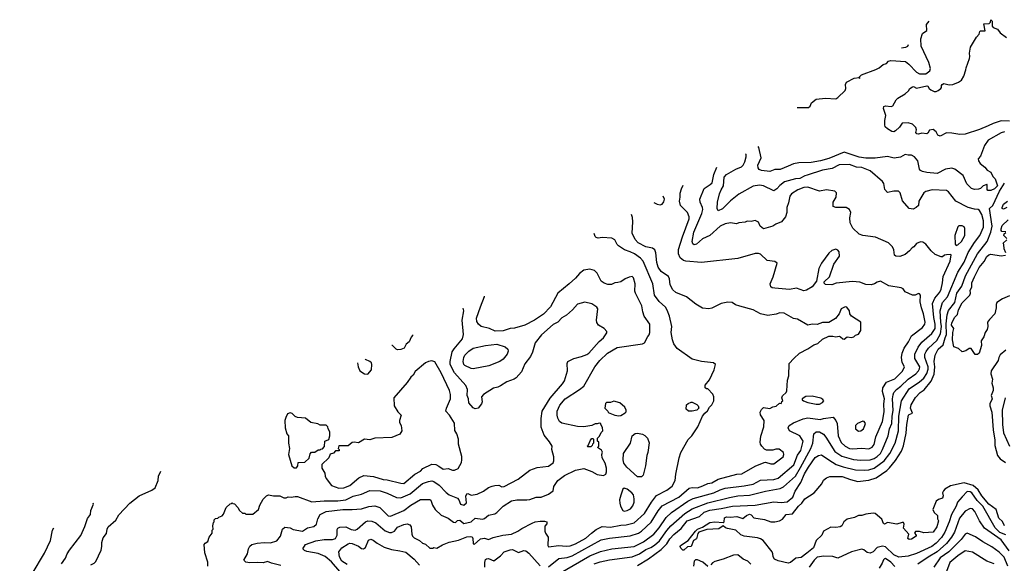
# Model space of a CAD drawing. Extents: x 1793424 to 1900092, y 321114 to 470632.
# Tile 252 of 256: x 1834248 to 1843774, y 456934 to 462190. Entities that reach past the tile are written whole.
import ezdxf

# ---------------------------------------------------------------- set-up
doc = ezdxf.new("R2010")
doc.units = 0

msp = doc.modelspace()

# ---------------------------------------------------------------- linework, layer by layer
at = {"layer": '0CON05XD'}
for points in [[(1841769.1, 461340.9), (1841878.3, 461341.7), (1841897.5, 461355), (1841907.5, 461385), (1841955, 461422.5), (1842045, 461430), (1842145, 461423.8), (1842165, 461436.2), (1842235, 461506.7), (1842240.8, 461525), (1842239.2, 461565), (1842248.8, 461585), (1842322.5, 461625), (1842370, 461630), (1842375, 461622.5), (1842370, 461635), (1842392.2, 461657.8), (1842532.1, 461707.9), (1842564.7, 461725.3), (1842602.2, 461757.8), (1842635, 461767.8), (1842655, 461789.2), (1842675, 461794.2), (1842816.8, 461786.8), (1842850.6, 461760.6), (1842925, 461683.3), (1842955, 461665.6), (1843015, 461667.8), (1843052.5, 461695), (1843059.7, 461719.7), (1843045, 461777.5), (1842968.5, 461935), (1842967.5, 462005), (1842981.9, 462058.1), (1843024, 462085), (1843020.6, 462145), (1843045.8, 462177)], [(1843825, 461209.4), (1843745, 461211.4), (1843665, 461186.2), (1843617.2, 461162.8), (1843535, 461128.6), (1843395, 461083.8), (1843345, 461080), (1843265, 461094), (1843215, 461096), (1843155, 461063.8), (1843132.5, 461075), (1843116.2, 461105), (1843085, 461129.4), (1843049.1, 461120.9), (1843035.7, 461094.3), (1843025, 461086.7), (1842975, 461092), (1842943.6, 461083.6), (1842926.4, 461086.4), (1842919.3, 461099.3), (1842923.3, 461125), (1842919.3, 461149.3), (1842885, 461180), (1842845, 461192.5), (1842785, 461190), (1842759.3, 461150.7), (1842722.5, 461115), (1842705, 461106.7), (1842685, 461108.8), (1842643.3, 461135), (1842622.5, 461155), (1842617.5, 461175), (1842617.5, 461215), (1842627.5, 461265), (1842607, 461333), (1842610, 461350), (1842625, 461356.2), (1842678.8, 461351.2), (1842695, 461357.5), (1842727.5, 461415), (1842745, 461432.5), (1842815, 461472.5), (1842848.8, 461501.2), (1842859.2, 461525), (1842885, 461541.5), (1842895, 461542.9), (1842925, 461529.4), (1843025, 461550), (1843035.9, 461545.9), (1843048, 461525), (1843065, 461510.8), (1843095, 461496.2), (1843115, 461496.2), (1843135, 461504), (1843158.6, 461525), (1843167.1, 461535), (1843166.7, 461553.3), (1843172.5, 461565), (1843188.3, 461571.7), (1843241.2, 461561.2), (1843275, 461564), (1843332.5, 461585), (1843360, 461605), (1843383.3, 461645), (1843403.3, 461705), (1843404, 461725), (1843438, 461815), (1843441.2, 461835), (1843436, 461865), (1843446.2, 461925), (1843505, 462022.5), (1843530.7, 462049.3), (1843537.5, 462075), (1843545, 462082.5), (1843588.3, 462081.7), (1843575, 462150), (1843627, 462153), (1843640, 462165), (1843645, 462190), (1843656.7, 462175), (1843658.3, 462128.3), (1843667.5, 462115), (1843708.8, 462098.8), (1843733, 462063), (1843795, 462017.5)], [(1842843.6, 461947.6), (1842838.9, 461931.1), (1842819.1, 461920.9), (1842778.4, 461914)], [(1843775.7, 461104.3), (1843745, 461095.7), (1843616.7, 461025), (1843581.2, 460975), (1843545, 460870), (1843520, 460845), (1843523.3, 460825), (1843539.7, 460799.7), (1843586.2, 460765), (1843608.8, 460735), (1843643.3, 460715), (1843663, 460673), (1843685, 460650), (1843707.5, 460585), (1843680, 460555), (1843645, 460537.5), (1843615, 460537.5), (1843607, 460547), (1843610, 460595), (1843605, 460597.5), (1843570, 460585), (1843545, 460557.5), (1843525, 460550), (1843485, 460548.8), (1843456.4, 460556.4), (1843413, 460603), (1843376.2, 460685), (1843295.6, 460745.6), (1843265, 460756), (1843206.1, 460746.1), (1843123.6, 460703.6), (1843025, 460712), (1842981.2, 460721.2), (1842962.3, 460732.3), (1842953.8, 460745), (1842938.8, 460825), (1842903.9, 460863.9), (1842875, 460881.2), (1842845, 460880), (1842815, 460887.5), (1842770.5, 460859.5), (1842707.5, 460852.5), (1842645, 460866.9), (1842525, 460851.8), (1842435, 460850.8), (1842370.6, 460860.6), (1842225, 460908.8), (1842075, 460849.1), (1841995, 460826.9), (1841905, 460810.9), (1841785, 460805.6), (1841735, 460795.8), (1841682.5, 460775), (1841605, 460740.8), (1841555, 460740), (1841505, 460721.4), (1841425, 460731.8), (1841402.2, 460742.2), (1841393.1, 460756.9), (1841390.6, 460785), (1841422.5, 460855), (1841398.8, 460955), (1841392.8, 460963.4)], [(1840576.6, 457213.4), (1840648.5, 457271.5), (1840705, 457345.5), (1840824.3, 457385), (1840871.8, 457428.2), (1840925, 457449.2), (1841035, 457462.9), (1841145, 457487.1), (1841365, 457496.7), (1841545, 457526.9), (1841615, 457522.5), (1841675, 457528.2), (1841727.3, 457572.7), (1841750, 457630), (1841805, 457714.3), (1841842.3, 457797.7), (1841880.9, 457865), (1841945, 457956.7), (1841975, 457975.8), (1842005, 457982), (1842075, 457933.3), (1842149.1, 457889.1), (1842215, 457867.5), (1842335, 457837.1), (1842425, 457833.8), (1842465, 457837.3), (1842515, 457854.5), (1842612.5, 457925), (1842665.5, 457995), (1842718.7, 458095), (1842749.2, 458215), (1842753.6, 458356.4), (1842780.5, 458505), (1842855, 458619.4), (1842955, 458689.1), (1842995.5, 458725), (1843025, 458768), (1843037.5, 458812.5), (1843037.2, 458835), (1843004, 458924), (1843004.5, 458955), (1843017.9, 458982.1), (1843041.9, 459015), (1843120.4, 459089.6), (1843156.3, 459153.7), (1843168, 459222), (1843159.5, 459265), (1843152.7, 459375), (1843176.5, 459455), (1843225, 459510.8), (1843325, 459750), (1843384.5, 459845), (1843425, 459937.5), (1843484.4, 460035), (1843536.2, 460103.8), (1843572.2, 460185), (1843574.4, 460245), (1843557.6, 460307.6), (1843535, 460346.7), (1843520, 460355), (1843485, 460358), (1843424.5, 460374.5), (1843304.2, 460434.2), (1843235.9, 460525.9), (1843215, 460540), (1843075.6, 460545.6), (1843015, 460529.2), (1842995.6, 460514.4), (1842946.2, 460435), (1842942.5, 460395), (1842920, 460375), (1842891.7, 460358.3), (1842855, 460363.3), (1842787.7, 460437.7), (1842766.7, 460515), (1842750.7, 460530.7), (1842705, 460533.3), (1842645, 460520), (1842618.3, 460548.3), (1842608.8, 460605), (1842595, 460626.7), (1842475, 460728.8), (1842395, 460762.2), (1842343.2, 460763.2), (1842275, 460788.6), (1842175, 460785.7), (1842110.3, 460749.7), (1842015, 460734.3), (1841865.7, 460685.7), (1841845, 460680.8), (1841797.5, 460655), (1841755, 460651.8), (1841646.4, 460623.6), (1841602.4, 460587.6), (1841573.8, 460555), (1841545, 460536.2), (1841445, 460584.2), (1841405, 460590), (1841345, 460579.5), (1841205, 460501.5), (1841125, 460437.8), (1841048.3, 460361.7), (1841005, 460343.3), (1840995.9, 460365.9), (1840999.4, 460425), (1841017.9, 460505), (1841033.6, 460545), (1841058.9, 460585), (1841063, 460667), (1841085, 460692.2), (1841176.2, 460745), (1841231.2, 460768.8), (1841246.7, 460785), (1841265, 460816.7), (1841277.1, 460865), (1841275.6, 460885.6), (1841268.8, 460892.9)], [(1841801.2, 457858.8), (1841903.5, 458045), (1841921.1, 458095), (1841933, 458187), (1841955, 458205.8), (1841985, 458204.2), (1842025, 458183.8), (1842048.6, 458155), (1842134.3, 458015), (1842201.1, 457971.1), (1842315, 457937.5), (1842385, 457930.6), (1842475.5, 457935.5), (1842515, 457948.2), (1842545, 457965.5), (1842575, 457994.4), (1842596.5, 458035), (1842650, 458165), (1842663.8, 458235), (1842685, 458286.7), (1842687.9, 458355), (1842697.9, 458412.1), (1842693.1, 458525), (1842697.4, 458562.6), (1842705.6, 458585), (1842730.6, 458615), (1842773.6, 458646.4), (1842844.1, 458715.9), (1842917.5, 458765), (1842945, 458796), (1842954.4, 458815), (1842955.5, 458835), (1842907.8, 458915), (1842908.9, 458955), (1842942.2, 459025), (1842975, 459072.5), (1843074, 459156), (1843103.8, 459205), (1843106.6, 459245), (1843091.2, 459311.2), (1843080.9, 459445), (1843101.5, 459498.5), (1843150.6, 459555), (1843164.3, 459585), (1843177.8, 459645), (1843181.7, 459708.3), (1843250, 459855), (1843260, 459915), (1843255, 459920), (1843215, 459917.5), (1843195, 459912.5), (1843175, 459896.7), (1843163, 459897), (1843105, 459920), (1843066, 459956), (1843015, 460018.8), (1842985, 460038.8), (1842965, 460042), (1842925, 460026.2), (1842900, 459995), (1842882.5, 459985), (1842857.5, 459955), (1842815, 459920), (1842765, 459900), (1842725, 459902.5), (1842713, 459913), (1842706.4, 459966.4), (1842693.3, 459995), (1842652.7, 460032.7), (1842528, 460088), (1842405, 460102.5), (1842371.2, 460115), (1842310, 460175), (1842284, 460225), (1842278.8, 460275), (1842288.8, 460325), (1842277.5, 460355), (1842245, 460373.3), (1842145, 460373.3), (1842120, 460385), (1842120, 460425), (1842146.2, 460475), (1842150, 460515), (1842135, 460532.5), (1842055, 460544), (1841985, 460532), (1841875, 460569.4), (1841835, 460568.6), (1841775.5, 460544.5), (1841716, 460505), (1841700.8, 460485), (1841685, 460420), (1841671.2, 460375), (1841670, 460325), (1841656.1, 460283.9), (1841617.5, 460235), (1841565, 460213.3), (1841535, 460193.8), (1841445, 460167.5), (1841412.5, 460195), (1841395, 460232.5), (1841365, 460247.5), (1841325, 460240), (1841285, 460242.5), (1841266.4, 460233.6), (1841205, 460226.7), (1841183, 460217), (1841125, 460227.5), (1841075, 460216.7), (1841025, 460193.8), (1840925, 460102.5), (1840855, 460072.5), (1840795, 460020), (1840773.6, 460013.6), (1840761.7, 460021.7), (1840754.2, 460045), (1840771.8, 460135), (1840848.6, 460315), (1840856, 460355), (1840853.8, 460375), (1840831.2, 460425), (1840828.8, 460455), (1840871.2, 460558.8), (1840930, 460595), (1840947, 460613), (1840962.9, 460692.9), (1840991.9, 460763.6)], [(1842961.7, 459461.7), (1842962.5, 459525), (1842955, 459540), (1842945, 459542.5), (1842913, 459527), (1842885, 459526.7), (1842815, 459557.5), (1842796.4, 459586.4), (1842777, 459597), (1842658.3, 459618.3), (1842575, 459663.3), (1842545, 459652.5), (1842520, 459635), (1842485, 459627.5), (1842435, 459631.2), (1842375, 459653.3), (1842305, 459658.8), (1842146.4, 459643.6), (1842105, 459627.5), (1842045, 459630), (1842031.7, 459641.7), (1842030, 459655), (1842082.5, 459705), (1842124.1, 459825.9), (1842180, 459905), (1842176.1, 459946.1), (1842165, 459962.5), (1842145, 459970), (1842105, 459958.8), (1842075.8, 459934.2), (1842004.2, 459835.8), (1841981.2, 459785), (1841957, 459663), (1841915, 459607.5), (1841860, 459575), (1841835, 459568.8), (1841765, 459593.3), (1841695, 459581.2), (1841555, 459593.3), (1841528.3, 459598.3), (1841517, 459607), (1841510, 459635), (1841538.8, 459705), (1841576.7, 459835), (1841555, 459851.2), (1841480.5, 459860.5), (1841415, 459922.5), (1841395, 459930), (1841365, 459928), (1841195, 459880), (1840843.9, 459843.9), (1840694.5, 459854.5), (1840672.1, 459862.1), (1840639.1, 459889.1), (1840621.1, 459925), (1840622.6, 459967.4), (1840659.4, 460090.6), (1840724.3, 460265), (1840725.6, 460285), (1840708, 460325), (1840642, 460395), (1840632.9, 460435), (1840636.8, 460473.2), (1840637.9, 460512.1), (1840650, 460555), (1840668.1, 460591.7)], [(1843777.5, 457295), (1843758.3, 457338.3), (1843720.9, 457370.9), (1843694.2, 457455), (1843625, 457505.6), (1843557.1, 457585), (1843520, 457645), (1843473.1, 457685), (1843385, 457711.5), (1843255, 457682.5), (1843199.7, 457650.3), (1843186.2, 457635), (1843176.2, 457615), (1843182, 457585), (1843175.7, 457564.3), (1843138.7, 457551.3), (1843115.7, 457534.3), (1843084.3, 457455), (1843095, 457426.7), (1843127.5, 457397.5), (1843127.5, 457365), (1843136, 457346), (1843121.4, 457285), (1843087.5, 457235), (1842995, 457228), (1842955, 457240), (1842915, 457241.2), (1842903.8, 457225), (1842922.5, 457205), (1842920, 457195), (1842875, 457166), (1842854.2, 457164.2), (1842840, 457175), (1842851.4, 457215), (1842798, 457275), (1842806.4, 457313.6), (1842798.2, 457328.2), (1842785, 457330), (1842735, 457311.8), (1842645, 457330), (1842615, 457312.5), (1842605, 457320), (1842589.5, 457359.5), (1842526.1, 457416.1), (1842505, 457420), (1842435, 457410), (1842395, 457397.5), (1842365, 457397.5), (1842325, 457377.5), (1842255, 457360), (1842222.5, 457335), (1842203, 457297), (1842185, 457287.5), (1842145, 457281.2), (1842095, 457283.3), (1842026.1, 457243.9), (1842008, 457205), (1841955.6, 457154.4), (1841927.5, 457085), (1841865, 457032.2), (1841808.8, 456991.2), (1841756.9, 456983.1), (1841705, 456941.2), (1841683.3, 456936.7), (1841587.3, 456957.3), (1841550, 456975), (1841536.7, 456995), (1841536.4, 457026.4), (1841527.5, 457045), (1841440, 457155), (1841415, 457172), (1841385, 457181.4), (1841256.1, 457196.1), (1841225, 457210), (1841175.6, 457255.6), (1841095, 457268.8), (1841076.7, 457276.7), (1841055, 457297.5), (1841012.3, 457267.7), (1840895, 457260), (1840817.5, 457235), (1840808.3, 457221.7), (1840795, 457170), (1840767, 457153), (1840745, 457096.7), (1840708.3, 457091.7), (1840675, 457060), (1840665, 457060), (1840645, 457080), (1840637.5, 457095), (1840640, 457105), (1840714.2, 457155.8), (1840786.7, 457245), (1840805, 457263.3), (1840855, 457283.8), (1840925, 457330), (1840975, 457334), (1841055, 457327.5), (1841063.6, 457336.4), (1841067.3, 457372.7), (1841085, 457384), (1841125, 457378.6), (1841185.7, 457385.7), (1841245, 457366.7), (1841280, 457395), (1841308.3, 457408.3), (1841325, 457403.3), (1841350, 457375), (1841455, 457357.5), (1841515, 457333.8), (1841555, 457333.3), (1841600, 457345), (1841629.3, 457360.7), (1841662.5, 457405), (1841725, 457412.5), (1841783.3, 457485), (1841816.2, 457515), (1841844.3, 457555.7), (1841933.9, 457616.1), (1842008.3, 457701.7), (1842025, 457736.2), (1842055, 457761.2), (1842085.9, 457774.1), (1842205, 457774.5), (1842285, 457744), (1842356.1, 457726.1), (1842435.7, 457734.3), (1842465, 457737.1), (1842535, 457761.9), (1842638.1, 457831.9), (1842665, 457855.8), (1842722.5, 457927.5), (1842781.2, 458018.8), (1842800.5, 458069.5), (1842823.4, 458193.4), (1842830, 458275), (1842848.8, 458365), (1842855, 458373.3), (1842885.8, 458385), (1842866.2, 458435), (1842872.9, 458465), (1842915, 458535.8), (1842959.2, 458585), (1842998.5, 458611.5), (1843068.2, 458695), (1843095, 458762.5), (1843100.7, 458835), (1843095.4, 458885), (1843104.5, 458945), (1843135.6, 459005), (1843183, 459047), (1843201.7, 459115), (1843214.7, 459145.3), (1843212.1, 459247.9), (1843222.9, 459335), (1843235, 459378), (1843296.7, 459455), (1843315.3, 459544.7), (1843363.3, 459615), (1843400, 459715), (1843475, 459855.8), (1843515, 459925.7), (1843608, 460045), (1843644, 460135), (1843655.9, 460195), (1843630, 460365), (1843662.2, 460395), (1843728, 460532), (1843775, 460610)], [(1840384, 460423.4), (1840416.4, 460406.4), (1840445, 460401.2), (1840465, 460406.7), (1840481.7, 460428.3), (1840486.2, 460455), (1840475.3, 460484.9)], [(1843797.5, 460375), (1843765, 460358.8), (1843754.3, 460364.3), (1843754.2, 460375), (1843767.5, 460405), (1843805, 460436.7)], [(1840857.2, 457682.8), (1840905, 457707.1), (1840945, 457712.9), (1841005.9, 457745.9), (1841185, 457794.2), (1841235, 457800), (1841365, 457873.3), (1841450.7, 457909.3), (1841465, 457912.5), (1841515, 457896.7), (1841545, 457896.7), (1841635, 457962.5), (1841642.5, 457985), (1841637.5, 458005), (1841596, 458036), (1841565, 458036.2), (1841535, 458026.7), (1841475, 458027.5), (1841455, 458037.5), (1841427.5, 458065), (1841416.7, 458085), (1841412, 458105), (1841418.3, 458161.7), (1841446.7, 458255), (1841450, 458315), (1841415, 458370), (1841412.5, 458395), (1841425, 458422.5), (1841445, 458440), (1841505, 458431.2), (1841535, 458446.7), (1841566.1, 458453.9), (1841598.3, 458481.7), (1841615, 458480), (1841620, 458485), (1841621.7, 458498.3), (1841630, 458505), (1841622.5, 458535), (1841628.3, 458551.7), (1841662.5, 458585), (1841669.3, 458600.7), (1841676.4, 458703.6), (1841688.8, 458745), (1841692.5, 458865), (1841737.5, 458915), (1841793.9, 458966.1), (1841873.6, 459006.4), (1841930, 459045), (1841970.7, 459059.3), (1842015, 459102.5), (1842075, 459130), (1842115, 459130), (1842145, 459122.5), (1842175, 459130), (1842190, 459125), (1842213, 459103), (1842225, 459102.5), (1842255, 459122.5), (1842295, 459117.5), (1842317, 459123), (1842335, 459140), (1842365, 459150), (1842387.5, 459185), (1842387.5, 459265), (1842295, 459322.5), (1842280, 459345), (1842276.1, 459376.1), (1842249.3, 459409.3), (1842235, 459412.5), (1842197, 459393), (1842176.7, 459345), (1842139.5, 459300.5), (1842075, 459263.3), (1842015, 459263.3), (1841965, 459242.5), (1841915, 459246.7), (1841875, 459237.5), (1841775, 459293.8), (1841735, 459300), (1841645, 459352.5), (1841604.1, 459355.9), (1841566.4, 459343.6), (1841485, 459331.2), (1841415, 459346.7), (1841345, 459386), (1841215, 459419.2), (1841175, 459432), (1841142.5, 459455), (1841098.8, 459458.8), (1841035, 459447.5), (1840945, 459402), (1840914.1, 459395.9), (1840855, 459400), (1840788.3, 459438.3), (1840699.7, 459509.7), (1840595, 459552.5), (1840566.6, 459576.6), (1840540.8, 459625), (1840533.8, 459685), (1840525.8, 459705.8), (1840455, 459755.8), (1840426.4, 459796.4), (1840412.8, 459842.8), (1840403.8, 459935), (1840393.3, 459965), (1840371.7, 459981.7), (1840306.1, 459993.9), (1840231.1, 460031.1), (1840203.4, 460063.4), (1840174, 460125), (1840181.2, 460235), (1840176.1, 460276.1), (1840166, 460305.7)], [(1843308.3, 460008.3), (1843325, 460013.3), (1843358.8, 460045), (1843392, 460105), (1843392.3, 460172.3), (1843385, 460186.7), (1843365, 460198), (1843335, 460196.2), (1843323.9, 460186.1), (1843294, 460105), (1843298.3, 460018.3), (1843308.3, 460008.3)], [(1843788.3, 460138.3), (1843751.7, 460141.7), (1843743, 460153), (1843743, 460167), (1843755, 460200), (1843810, 460255)], [(1837344.1, 456854.1), (1837265, 456948.5), (1837205, 457000.5), (1837135, 457028.9), (1837025, 457048.6), (1837005, 457056.2), (1836986.7, 457075), (1837015, 457116), (1837115, 457152.5), (1837194.5, 457165.5), (1837275.6, 457164.4), (1837305, 457174.2), (1837320, 457205), (1837319.2, 457260.8), (1837327.1, 457272.9), (1837345, 457282), (1837405, 457285.8), (1837455, 457260), (1837494.3, 457255.7), (1837513.8, 457265), (1837595, 457335.8), (1837615, 457344.2), (1837655, 457342.9), (1837695, 457324.2), (1837785, 457248.9), (1837825, 457231.4), (1837845, 457230.8), (1837875, 457246.2), (1837905, 457283.8), (1837965, 457310), (1837996.1, 457316.1), (1838022.5, 457305), (1838036.2, 457285), (1838041.2, 457215), (1838048.8, 457195), (1838065, 457178.8), (1838115, 457153.3), (1838145, 457127.5), (1838175, 457117.5), (1838215, 457080), (1838245, 457080), (1838255, 457087.5), (1838285, 457080), (1838338.3, 457111.7), (1838405, 457136.7), (1838493.9, 457156.1), (1838575, 457188.8), (1838613.9, 457193.9), (1838625, 457188.8), (1838632.9, 457175), (1838636.2, 457126.2), (1838645, 457116.7), (1838705, 457171.2), (1838745, 457176.2), (1838785, 457163.3), (1838827.7, 457182.3), (1838923.9, 457206.1), (1839005, 457216.7), (1839067.5, 457245), (1839105, 457271.2), (1839205, 457323.3), (1839235, 457336.2), (1839285, 457342.5), (1839325, 457342.5), (1839347.5, 457335), (1839347.5, 457315), (1839328.3, 457291.7), (1839327.5, 457245), (1839333.9, 457223.9), (1839362.5, 457185), (1839357.5, 457105), (1839365, 457092.5), (1839465, 457107.5), (1839535, 457098.1), (1839575, 457104.4), (1839625, 457123.3), (1839725, 457175.6), (1839782, 457225), (1839825, 457259.2), (1839885, 457290), (1839965, 457283.1), (1840065, 457303.3), (1840115, 457304.4), (1840194.6, 457325.4), (1840291.9, 457415), (1840360.6, 457525), (1840409.5, 457590.5), (1840508.3, 457641.7), (1840559.7, 457680.3), (1840591.2, 457735), (1840597.5, 457795), (1840629.4, 457955), (1840645.7, 458005), (1840715, 458130), (1840750, 458165), (1840808.8, 458255), (1840854.1, 458355.9), (1840875.8, 458384.2), (1840901.7, 458408.3), (1840923.3, 458445), (1840943.3, 458465), (1840962.5, 458505), (1840962.5, 458545), (1840955, 458570), (1840905, 458620), (1840891.7, 458621.7), (1840881.7, 458631.7), (1840880, 458655), (1840923.3, 458706.7), (1840967.5, 458805), (1840980, 458855), (1840961.7, 458871.7), (1840845, 458883.8), (1840755, 458906.2), (1840609.5, 459009.5), (1840576.7, 459055), (1840563.3, 459095), (1840551.2, 459165), (1840558.8, 459225), (1840536, 459325), (1840512.7, 459382.7), (1840495, 459410), (1840434.4, 459464.4), (1840390, 459525), (1840374, 459635), (1840280.8, 459855), (1840255, 459884.2), (1840196.2, 459925), (1840153.9, 459946.1), (1840100, 459965), (1840043.2, 460003.2), (1840030, 460015), (1840005, 460060), (1839977.3, 460077.3), (1839885, 460083.8), (1839845, 460078.8), (1839825, 460083.3), (1839815, 460092.5), (1839807.4, 460122.2)], [(1843800, 460075), (1843770, 460105), (1843771.7, 460118.3), (1843788.3, 460131.7)], [(1843787.5, 459935), (1843772.5, 459975), (1843770, 460015), (1843761.7, 460028.3), (1843798.3, 460061.7)], [(1843825, 459520), (1843758.1, 459491.9), (1843703.3, 459456.7), (1843694.2, 459435), (1843695.7, 459405), (1843682, 459345), (1843629.7, 459290.3), (1843611.2, 459265), (1843616.2, 459225), (1843610, 459195), (1843587.5, 459165), (1843576, 459125), (1843550, 459085), (1843555, 459040), (1843530, 458965), (1843515, 458952.5), (1843493.6, 458953.6), (1843455, 459010), (1843435, 459010), (1843401.7, 458988.3), (1843365, 458977.5), (1843330.5, 459010.5), (1843285, 459027.5), (1843272.5, 459095), (1843276.2, 459165), (1843286.7, 459205), (1843264.2, 459235), (1843265, 459260), (1843295, 459313.3), (1843321.4, 459338.6), (1843331.5, 459385), (1843365, 459451.2), (1843441.9, 459528.1), (1843446.9, 459545), (1843444.5, 459575), (1843459.1, 459605), (1843458.9, 459645), (1843484.4, 459705), (1843530.8, 459795), (1843579.4, 459850.6), (1843605, 459900), (1843625, 459916.7), (1843645, 459922.5), (1843745, 459907.5), (1843787, 459913)], [(1840145, 459700), (1840105, 459683.3), (1840065, 459656.7), (1840035, 459647.5), (1840005, 459646.7), (1839975, 459630), (1839939.3, 459629.3), (1839901.7, 459641.7), (1839875, 459662.5), (1839835, 459740), (1839810, 459765), (1839765, 459776.7), (1839705, 459766.7), (1839664.1, 459735.9), (1839625, 459690), (1839565, 459636.2), (1839455, 459546.2), (1839383.8, 459415), (1839315, 459342), (1839230, 459285), (1839135, 459235.8), (1839035, 459207.5), (1838995, 459204.2), (1838925, 459182), (1838847.7, 459177.7), (1838795, 459204), (1838712.5, 459225), (1838686.7, 459245), (1838671.2, 459271.2), (1838667.5, 459305), (1838705.6, 459414.4), (1838746.2, 459515), (1838746.1, 459516.1)], [(1836775, 456912.5), (1836685, 456934.3), (1836645, 456950), (1836605, 456938.1), (1836545, 456942.9), (1836475, 456937.1), (1836437.5, 456945), (1836417.5, 456965), (1836453.9, 457026.1), (1836462.5, 457075), (1836475, 457098.8), (1836494.4, 457115.6), (1836545, 457128.6), (1836615, 457135.6), (1836675, 457131.4), (1836735, 457150), (1836770.6, 457195), (1836791.4, 457265), (1836815, 457284), (1836865, 457278.2), (1836895, 457262.2), (1836983.9, 457246.1), (1837033.8, 457276.2), (1837095, 457290), (1837118.3, 457311.7), (1837132.5, 457365), (1837155.6, 457404.4), (1837213.9, 457433.9), (1837375, 457452.9), (1837465, 457454.4), (1837555, 457459.4), (1837625.7, 457484.3), (1837685, 457490), (1837733.5, 457473.5), (1837813.2, 457393.2), (1837835, 457390.8), (1837965, 457443.3), (1838032, 457495), (1838125, 457550.8), (1838215, 457550), (1838226.7, 457545), (1838241.2, 457495), (1838268, 457455), (1838325, 457400.8), (1838395, 457370), (1838445, 457330.8), (1838465, 457330), (1838485, 457347.1), (1838505, 457351.9), (1838545, 457319.4), (1838615.4, 457334.6), (1838655, 457370), (1838725, 457359.2), (1838745, 457366), (1838785, 457398), (1838845, 457412), (1838866, 457425), (1838925, 457486), (1839005, 457537.1), (1839057.7, 457547.7), (1839153.9, 457546.1), (1839185, 457551.2), (1839245, 457572), (1839295, 457574.2), (1839365, 457600.8), (1839408, 457635), (1839416.2, 457675), (1839453.3, 457735), (1839517.9, 457782.1), (1839625, 457834.2), (1839705, 457850), (1839785, 457822), (1839835, 457794), (1839895, 457783.3), (1839917.5, 457795), (1839927, 457817), (1839926.7, 457855), (1839913.6, 457903.6), (1839882.5, 457955), (1839880, 457985), (1839887.5, 458007.5), (1839878.3, 458028.3), (1839840, 458055), (1839850, 458065), (1839850, 458105), (1839840, 458115), (1839840, 458145), (1839858.3, 458161.7), (1839875, 458200), (1839890, 458215), (1839887, 458247), (1839870, 458275), (1839870, 458285), (1839855, 458290), (1839835, 458282.5), (1839815, 458283.3), (1839785, 458266.2), (1839706.1, 458253.9), (1839645, 458256), (1839495, 458288.8), (1839471.2, 458305), (1839453.9, 458336.1), (1839447.3, 458367.3), (1839448.6, 458405), (1839475, 458464), (1839526.5, 458523.5), (1839665.8, 458614.2), (1839705, 458646.7), (1839814, 458835), (1839862.5, 458895), (1839934.5, 458965.5), (1840030.3, 459019.7), (1840275, 459056.7), (1840293, 459067), (1840323.9, 459126.1), (1840338.3, 459141.7), (1840346.2, 459165), (1840343.3, 459245), (1840288.8, 459325), (1840276, 459365), (1840268, 459425), (1840206.2, 459545), (1840201.2, 459565), (1840202, 459635), (1840186.7, 459695), (1840175, 459707.5), (1840145, 459700)], [(1836070, 456905), (1836070, 456945), (1836040, 457035), (1836032.5, 457115), (1836041.7, 457128.3), (1836067.5, 457145), (1836083, 457187), (1836110, 457225), (1836110, 457255), (1836120, 457265), (1836117.5, 457295), (1836123, 457327), (1836130, 457335), (1836130, 457355), (1836143, 457367), (1836165, 457370), (1836175, 457380), (1836208.3, 457391.7), (1836221.7, 457408.3), (1836247, 457473), (1836285, 457510), (1836298.3, 457511.7), (1836305, 457520), (1836311.7, 457511.7), (1836325, 457510), (1836360, 457475), (1836373.6, 457443.6), (1836405, 457420), (1836425, 457420), (1836435, 457410), (1836505, 457410), (1836560, 457455), (1836573, 457497), (1836602.5, 457555), (1836635, 457587.5), (1836655, 457597.5), (1836705, 457587.5), (1836765, 457586.7), (1836805, 457567.5), (1836825, 457567.5), (1836845, 457576.7), (1836875, 457573.3), (1836915, 457581.2), (1836935, 457578.8), (1837075, 457528), (1837195, 457536.7), (1837325, 457539.2), (1837405, 457548.2), (1837475, 457583.3), (1837555, 457601.1), (1837635, 457636.9), (1837735, 457634), (1837805, 457611.4), (1837895, 457568.6), (1837935, 457565.7), (1838025.8, 457605), (1838145, 457704.2), (1838204.4, 457725.6), (1838235, 457730), (1838255.7, 457725.7), (1838307.9, 457687.9), (1838375, 457618.8), (1838405, 457596.2), (1838482.5, 457565), (1838498.3, 457548.3), (1838512.5, 457505), (1838545, 457497.5), (1838571.7, 457518.3), (1838563.6, 457583.6), (1838575, 457606.7), (1838585, 457610), (1838615, 457593.8), (1838675, 457603.8), (1838735, 457630), (1838785, 457666.7), (1838818.3, 457678.3), (1838845, 457687.5), (1838885, 457690), (1838913, 457673), (1838935, 457677.5), (1839072.3, 457747.7), (1839184.4, 457835.6), (1839255, 457859.2), (1839365, 457874.2), (1839408.8, 457905), (1839416.2, 457925), (1839415.9, 457964.1), (1839396.4, 458033.6), (1839398.8, 458065), (1839375, 458110), (1839323, 458173), (1839295, 458250), (1839294.3, 458335), (1839304.3, 458405), (1839380.2, 458529.8), (1839501.3, 458668.7), (1839520.3, 458699.7), (1839548.8, 458795), (1839543.8, 458865), (1839552.5, 458885), (1839610, 458915), (1839685, 458933.8), (1839735, 458952), (1839755, 458966), (1839853, 459077), (1839896.2, 459115), (1839927.7, 459162.3), (1839930, 459175), (1839902.5, 459205), (1839847.5, 459235), (1839832.3, 459262.3), (1839828.8, 459285), (1839841.2, 459395), (1839831.7, 459411.7), (1839785, 459443.8), (1839715, 459458), (1839645, 459440), (1839595.7, 459384.3), (1839537.9, 459332.1), (1839495, 459306.2), (1839455, 459266), (1839408.7, 459241.3), (1839295.7, 459144.3), (1839236.2, 459065), (1839208.8, 458975), (1839188.8, 458935), (1839135, 458862.5), (1839102.5, 458785), (1839051.7, 458728.3), (1839032.5, 458715), (1838961.7, 458688.3), (1838899.4, 458650.6), (1838875, 458637.5), (1838833, 458627), (1838734.1, 458565.9), (1838717, 458543), (1838723.3, 458495), (1838716.7, 458475), (1838685, 458432.5), (1838655, 458427.5), (1838635, 458437.5), (1838594.1, 458484.1), (1838590, 458525), (1838578.8, 458555), (1838580, 458615), (1838563.2, 458653.2), (1838455, 458775.8), (1838414.4, 458855), (1838412.2, 458885), (1838432.9, 458977.1), (1838451.4, 459008.6), (1838533.8, 459105), (1838542, 459145), (1838530, 459285), (1838545.8, 459375), (1838539.7, 459400.5)], [(1839440.9, 456819.1), (1839765.8, 457005), (1839866.8, 457046.8), (1839976.4, 457073.6), (1840192.5, 457095), (1840285, 457141.5), (1840385, 457216.7), (1840435, 457275.5), (1840504.1, 457375.9), (1840552.9, 457425), (1840711.4, 457535), (1840765, 457559.5), (1840963.3, 457615), (1841025, 457643.5), (1841075, 457658.8), (1841257.8, 457682.2), (1841345, 457700.5), (1841416.9, 457736.9), (1841544.5, 457744.5), (1841585, 457756.9), (1841736.5, 457885), (1841775, 457980), (1841805.8, 458024.2), (1841827.5, 458115), (1841796.7, 458166.7), (1841696.7, 458215), (1841682, 458245), (1841693.8, 458265), (1841735, 458292.5), (1841827.9, 458332.1), (1841875, 458340), (1841994.3, 458324.3), (1842025, 458334.4), (1842118.3, 458348.3), (1842144.4, 458314.4), (1842155.8, 458285), (1842165.7, 458165), (1842195, 458102), (1842234, 458065), (1842275, 458044.4), (1842305, 458040.6), (1842395, 458045.8), (1842465, 458039.2), (1842495, 458057.5), (1842515, 458083.8), (1842532.6, 458157.4), (1842596.9, 458305), (1842611.3, 458398.7), (1842609.6, 458475), (1842615.4, 458525.4), (1842594.4, 458595), (1842598.3, 458631.7), (1842635.5, 458684.5), (1842715, 458718.6), (1842789.8, 458790.2), (1842808, 458835), (1842785.9, 458875.9), (1842780, 458925), (1842786, 458965), (1842804, 459015), (1842846, 459075), (1842877, 459133), (1842981.2, 459215), (1843004.3, 459245.7), (1843007.5, 459265), (1842994, 459345), (1842972.5, 459405), (1842961.7, 459461.7)], [(1838047.2, 459141.7), (1838050, 459135), (1838035, 459120), (1838017.5, 459075), (1837987, 459053), (1837967.5, 459015), (1837935, 459002.5), (1837905, 458997.5), (1837890, 459005), (1837855, 459040), (1837850.2, 459041)], [(1838635, 458814.2), (1838615, 458816), (1838555.7, 458845.7), (1838545, 458857.5), (1838539.2, 458885), (1838544.3, 458925), (1838555.8, 458945), (1838595, 458985.8), (1838635, 459012.5), (1838755, 459041.4), (1838865, 459053.8), (1838945, 459028), (1838972.5, 459005), (1838973.3, 458985), (1838963.3, 458955), (1838925, 458908.8), (1838895, 458884), (1838785.7, 458844.3), (1838635, 458814.2)], [(1843790, 458995), (1843735, 458950), (1843720, 458925), (1843714, 458895), (1843647.5, 458795), (1843643.2, 458765), (1843659.5, 458715), (1843654.5, 458674.5), (1843665, 458630), (1843666.1, 458606.1), (1843648.6, 458555), (1843658, 458525), (1843635, 458476.7), (1843633.9, 458455), (1843652.5, 458395), (1843665.6, 458225), (1843682.2, 458125), (1843682.7, 458072.7), (1843707.3, 457977.3), (1843734.3, 457944.3), (1843785, 457908.8)], [(1837335, 457658.8), (1837385, 457664), (1837442.5, 457685), (1837528.3, 457761.7), (1837578.3, 457781.7), (1837671.7, 457771.7), (1837765, 457742.9), (1837805, 457740), (1837935, 457708), (1837965, 457706.2), (1838072.7, 457797.3), (1838125, 457824.2), (1838149.4, 457850.6), (1838235, 457893.3), (1838275, 457888.8), (1838305, 457873.8), (1838345, 457842.5), (1838395, 457850), (1838435, 457834), (1838454.1, 457834.1), (1838489.5, 457850.5), (1838521.7, 457908.3), (1838526.7, 457935), (1838526.4, 457966.4), (1838492.5, 458085), (1838493, 458133), (1838477.5, 458185), (1838458.3, 458218.3), (1838455, 458290), (1838407.5, 458365), (1838372.5, 458405), (1838377.5, 458435), (1838416, 458525), (1838416, 458565), (1838405.6, 458605.6), (1838325.7, 458775), (1838265, 458882.5), (1838235, 458891.2), (1838205, 458886), (1838175, 458872), (1838075, 458788.8), (1838055.6, 458754.4), (1838033.8, 458735), (1837997.3, 458682.7), (1837867.5, 458535), (1837870, 458455), (1837907, 458397), (1837937.5, 458365), (1837922.5, 458315), (1837923.8, 458295), (1837938.8, 458265), (1837943.9, 458216.1), (1837927.7, 458182.3), (1837848.3, 458151.7), (1837685, 458144), (1837635, 458128.8), (1837585, 458133.3), (1837525, 458100), (1837485, 458106.7), (1837465, 458102.5), (1837425, 458070), (1837335, 458070), (1837330, 458045), (1837340, 458035), (1837338.3, 458021.7), (1837305, 458020), (1837285, 458000), (1837251.7, 457988.3), (1837240, 457955), (1837171.7, 457888.3), (1837170, 457855), (1837200, 457805), (1837202.5, 457775), (1837212.5, 457755), (1837265, 457687.5), (1837335, 457658.8)], [(1837518.1, 458871.2), (1837523.6, 458833.6), (1837540, 458795), (1837585, 458767.5), (1837615, 458762.5), (1837652.5, 458805), (1837656.2, 458855), (1837650.7, 458870.7), (1837635, 458886.7), (1837593.6, 458903.6), (1837590.7, 458908.4)], [(1840045, 458360), (1840065, 458363.3), (1840105, 458387.5), (1840115, 458400), (1840116.4, 458413.6), (1840103, 458443), (1840056.1, 458486.1), (1839995, 458502.5), (1839965, 458490), (1839925, 458490), (1839915, 458480), (1839910, 458435), (1839940, 458405), (1839941.7, 458391.7), (1840005, 458367.5), (1840045, 458360)], [(1840755, 458403.3), (1840720, 458405), (1840697.5, 458425), (1840700, 458465), (1840715, 458480), (1840745, 458492.5), (1840755, 458492.5), (1840798.3, 458468.3), (1840812.5, 458455), (1840820, 458435), (1840800, 458415), (1840755, 458403.3)], [(1841955, 458471.2), (1841985, 458473.8), (1842015, 458487.5), (1842027.5, 458505), (1842019.3, 458519.3), (1841999.3, 458529.3), (1841915, 458550), (1841853.6, 458546.4), (1841820, 458525), (1841820, 458515), (1841830, 458505), (1841875, 458490), (1841955, 458471.2)], [(1843783, 458533), (1843753.1, 458415), (1843756.7, 458275), (1843766.7, 458195), (1843825, 458066.7)], [(1836925, 457857.5), (1836940, 457875), (1836941.7, 457908.3), (1837008.3, 457911.7), (1837048.3, 457951.7), (1837058.3, 457991.7), (1837071.7, 458008.3), (1837105, 458010), (1837135, 458030), (1837155, 458030), (1837161.7, 458038.3), (1837178.3, 458041.7), (1837198.3, 458061.7), (1837200, 458115), (1837238.3, 458131.7), (1837247.5, 458165), (1837247.5, 458205), (1837233, 458233), (1837230, 458255), (1837215, 458270), (1837155, 458270), (1837131.7, 458281.7), (1837065, 458296.7), (1837015, 458336), (1836935, 458342.5), (1836915, 458352.5), (1836885, 458383.3), (1836865, 458388.8), (1836840.7, 458379.3), (1836822.5, 458345), (1836813.3, 458315), (1836817.5, 458245), (1836832.5, 458185), (1836847.5, 458165), (1836847.5, 458095), (1836857.5, 458045), (1836847.5, 457985), (1836882.5, 457875), (1836905, 457857.5), (1836925, 457857.5)], [(1842365, 458212.5), (1842385, 458213.3), (1842413.3, 458235), (1842426.2, 458265), (1842430, 458285), (1842420, 458305), (1842405, 458306.7), (1842355, 458286.7), (1842333.3, 458265), (1842333.6, 458233.6), (1842365, 458212.5)], [(1839775, 458060), (1839745, 458060), (1839740, 458065), (1839748.3, 458071.7), (1839770, 458125), (1839785, 458140), (1839795, 458140), (1839800, 458135), (1839800, 458095), (1839790, 458085), (1839788.3, 458071.7), (1839775, 458060)], [(1840265, 457770), (1840225, 457770), (1840122.4, 457862.4), (1840092.1, 457902.1), (1840085.8, 457935), (1840090, 457995), (1840158.8, 458095), (1840173.9, 458166.1), (1840202.3, 458187.7), (1840225, 458193.3), (1840274.1, 458184.1), (1840295, 458171.2), (1840322.3, 458142.3), (1840338.8, 458098.8), (1840325.8, 458005), (1840314.4, 457975.6), (1840302.5, 457875), (1840280, 457785), (1840265, 457770)], [(1834935, 456920), (1834970, 456935), (1834985, 456950), (1835035, 457060), (1835043.3, 457095), (1835042, 457135), (1835055, 457180), (1835088, 457222), (1835093.8, 457265), (1835105, 457287.5), (1835177.5, 457352.5), (1835205.9, 457404.1), (1835312.5, 457515), (1835405, 457586.7), (1835527.7, 457642.3), (1835557.5, 457665), (1835587.5, 457735), (1835592.5, 457775), (1835614.4, 457824.4)], [(1839805, 456927.9), (1839865, 456948.8), (1839955, 456966.7), (1840173.3, 456996.7), (1840245.3, 457024.7), (1840305, 457066.2), (1840353.1, 457086.9), (1840390.5, 457109.5), (1840437.4, 457152.6), (1840508.8, 457251.2), (1840548.1, 457295), (1840684.3, 457415.7), (1840755, 457460.9), (1840905, 457517.2), (1841115, 457571.1), (1841195, 457585.5), (1841308, 457592), (1841465, 457631.1), (1841605, 457655.6), (1841637.5, 457672.5), (1841753.5, 457775), (1841801.2, 457858.8)], [(1839365, 456899.2), (1839465, 456981.4), (1839545, 456990.5), (1839594.6, 457005.4), (1839875, 457160), (1839955, 457175.5), (1840155, 457198.9), (1840235, 457226.7), (1840264.3, 457245), (1840358.6, 457331.4), (1840425, 457442.5), (1840465, 457490), (1840625, 457574.4), (1840725, 457659.4), (1840755, 457665.6), (1840805, 457663.1), (1840857.2, 457682.8)], [(1840095, 457438.8), (1840125, 457444.2), (1840157.9, 457462.1), (1840181.2, 457488.8), (1840194, 457525), (1840193.9, 457556.1), (1840185.8, 457595), (1840170, 457615), (1840125, 457651.2), (1840095, 457660), (1840085, 457650), (1840063.6, 457593.6), (1840052.3, 457547.7), (1840054, 457515), (1840061.2, 457485), (1840084.3, 457444.3), (1840095, 457438.8)], [(1843788.4, 457208.4), (1843731.9, 457231.8), (1843687.2, 457277.2), (1843566, 457485), (1843512.2, 457542.2), (1843460, 457615), (1843445, 457626.2), (1843415, 457627.1), (1843365.7, 457575), (1843322.9, 457525), (1843307.8, 457485), (1843262.5, 457405), (1843240.9, 457335), (1843199.5, 457235), (1843165, 457184.4), (1843115, 457128.1), (1843073.8, 457096.2), (1842925, 457029.4), (1842845, 457002.5), (1842755, 456993.3), (1842705, 457016.2), (1842625, 457094.4), (1842595, 457100), (1842545, 457087.1), (1842505, 457046.2), (1842477.7, 457032.3), (1842448.8, 457038.8), (1842416.7, 457065), (1842395, 457071.2), (1842294.5, 457045.5), (1842165, 456984), (1842115, 456998.1), (1842028.7, 457001.3), (1841965, 456991.9), (1841935.3, 456964.7), (1841887.8, 456895)], [(1834652.5, 456927.5), (1834691.2, 456985), (1834706.7, 457025), (1834729.5, 457060.5), (1834838.3, 457201.7), (1834878.8, 457291.2), (1834904.1, 457365.9), (1834932.5, 457405), (1834937.5, 457445), (1834962.5, 457505), (1834958.5, 457514.9)], [(1843821.8, 457055), (1843745, 457160), (1843582.5, 457275), (1843533.1, 457343.1), (1843490, 457435), (1843465, 457460), (1843445, 457464), (1843395, 457438.6), (1843340.5, 457369.5), (1843293.6, 457235), (1843263.5, 457185), (1843215.5, 457125), (1843125, 457043.8), (1843036.1, 456993.9), (1842937.5, 456925)], [(1834248.3, 456631.7), (1834487.9, 457032.1), (1834547.5, 457155), (1834567.1, 457255), (1834578.1, 457278.3)], [(1837415, 456920.8), (1837364, 456955), (1837342.5, 456995), (1837337.5, 457045), (1837365, 457082), (1837425, 457122), (1837443, 457127), (1837465, 457124.2), (1837525, 457098), (1837555, 457076.2), (1837575, 457073.3), (1837595, 457086.7), (1837621.9, 457158.1), (1837645, 457166), (1837668.7, 457158.7), (1837707.9, 457127.9), (1837775, 457089.2), (1837844.1, 457065.9), (1837925, 457055.7), (1837985, 457040), (1838066.2, 456975), (1838117.5, 456915)], [(1840225, 456913.6), (1840332.7, 456977.3), (1840454.1, 457065.9), (1840508.3, 457121.7), (1840538.6, 457171.4), (1840576.6, 457213.4)], [(1843809.6, 456905), (1843772.7, 456992.7), (1843725, 457042.5), (1843653.2, 457093.2), (1843565, 457140), (1843495, 457190), (1843415, 457223.8), (1843394, 457215), (1843356.4, 457163.6), (1843236.7, 457045), (1843153.4, 456986.6), (1843092, 456898)], [(1838750, 456895), (1838747.1, 456942.9), (1838755, 456970), (1838765, 456978), (1838785, 456979.2), (1838835, 456957.5), (1838901.2, 457005), (1838936.7, 457045), (1838995, 457065.6), (1839015, 457066.9), (1839075, 457037.5), (1839125, 457058), (1839145, 457054), (1839172.9, 457032.9), (1839285, 456910)], [(1843675, 456930), (1843605, 456954), (1843465, 457042.5), (1843395, 457054.2), (1843325, 457006.9), (1843247.6, 456942.4), (1843216, 456854)], [(1840905, 456903.3), (1840857.5, 456945), (1840805, 456968), (1840785, 456968.8), (1840772.5, 456955), (1840765.7, 456905)], [(1841323.3, 456925), (1841294.1, 456954.1), (1841247.5, 456975), (1841195, 457016.7), (1841155, 457013.8), (1841055, 456974.3), (1840975, 456952.5), (1840951.7, 456938.3), (1840935, 456917.5)], [(1842713.7, 456903.7), (1842675, 456945.6), (1842625, 456979.2), (1842615, 456978), (1842605, 456966.7), (1842592.9, 456935), (1842565, 456886.2)]]:
    msp.add_lwpolyline(points, dxfattribs=at)

doc.saveas('drawing.dxf')
